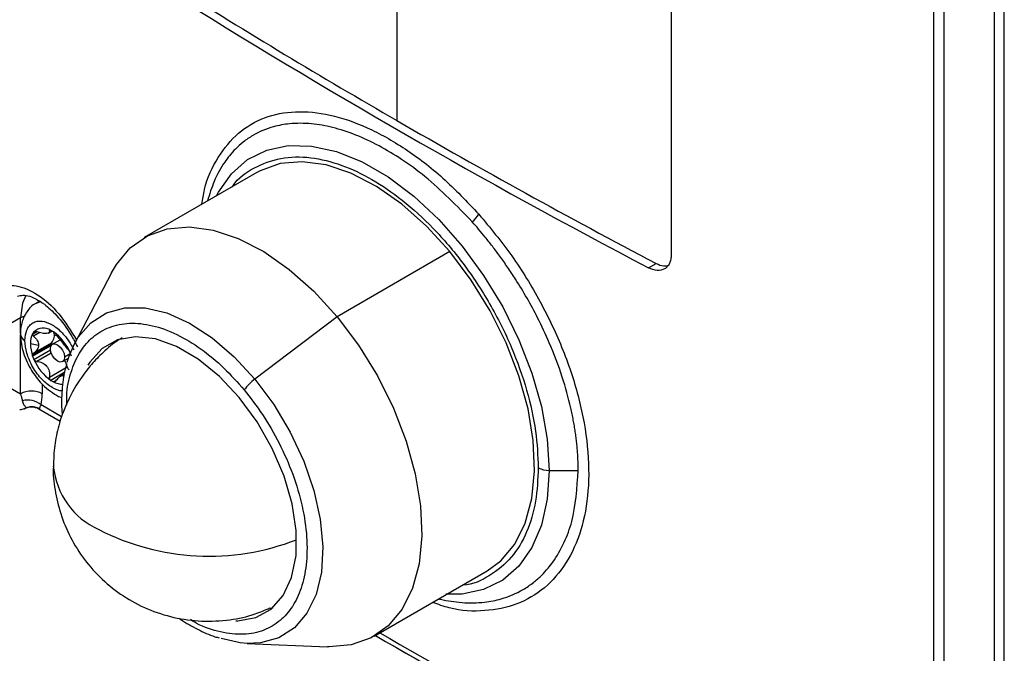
# Model space of a CAD drawing. Header units: millimetres. Extents: x 19 to 819, y 19 to 629.
# Tile 22 of 28: x 667 to 722, y 493 to 528. Entities that reach past the tile are written whole.
import ezdxf

# ---------------------------------------------------------------- set-up
doc = ezdxf.new("R2010")
doc.units = ezdxf.units.MM
doc.header["$LTSCALE"] = 3

msp = doc.modelspace()

# ---------------------------------------------------------------- linework, layer by layer
for p, q in [((718.143, 480.967), (718.143, 548.16)), ((721.521, 548.123), (721.521, 480.934)), ((722.086, 481.078), (722.086, 548.268)), ((718.73, 480.856), (718.73, 548.046)), ((688.143, 540.076), (688.143, 522.648)), ((703.472, 530.275), (703.472, 515.158)), ((680.321, 519.75), (674.018, 516.112)), ((691.098, 515.324), (684.795, 511.685)), ((702.201, 514.424), (702.626, 514.669)), ((672.195, 514.148), (670.121, 510.17)), ((668.173, 512.55), (667.976, 512.436)), ((667.979, 512.438), (668.242, 512.543)), ((667.112, 511.623), (666.216, 511.105)), ((667.112, 510.758), (667.112, 511.623)), ((684.795, 511.685), (680.207, 508.199)), ((667.112, 507.382), (667.112, 510.685)), ((668.045, 510.842), (667.778, 510.688)), ((667.992, 510.859), (667.785, 510.74)), ((668.194, 510.798), (667.84, 510.594)), ((667.893, 510.864), (667.858, 510.844)), ((668.671, 510.774), (668.869, 510.888)), ((668.767, 510.938), (668.725, 510.914)), ((668.988, 510.674), (669.142, 510.633)), ((667.657, 510.188), (668.112, 510.101)), ((667.778, 509.562), (668.803, 510.153)), ((667.84, 509.655), (668.834, 510.229)), ((669.332, 510.398), (668.894, 510.146)), ((667.785, 509.488), (668.816, 510.083)), ((667.858, 509.301), (668.782, 509.834)), ((668.824, 509.653), (668.02, 509.189)), ((669.873, 509.613), (669.567, 509.436)), ((669.451, 509.181), (669.79, 509.376)), ((668.725, 508.313), (669.719, 508.887)), ((669.588, 508.59), (668.797, 508.133)), ((669.572, 508.493), (669.329, 508.353)), ((666.216, 507.896), (667.112, 507.382)), ((668.324, 507.92), (668.324, 507.382)), ((668.942, 508.049), (669.133, 508.159)), ((668.132, 506.544), (669.323, 505.857)), ((668.194, 506.516), (668.139, 506.559)), ((669.399, 506.103), (668.255, 506.763)), ((696.65, 503.105), (698.275, 503.105)), ((686.874, 493.842), (693.177, 497.481)), ((681.056, 495.399), (681.219, 495.448)), ((679.78, 493.439), (684.262, 493.245)), ((687.847, 493.354), (689.311, 492.509))]:
    msp.add_line(p, q)
at = {"flags": 128}
for points in [[(678.06, 518.445), (678.166, 518.647), (678.893, 519.681), (679.799, 520.47), (680.864, 520.996), (682.065, 521.249), (683.374, 521.221), (684.763, 520.914), (686.2, 520.334), (687.653, 519.495), (689.091, 518.416), (690.479, 517.119), (691.789, 515.635), (692.989, 513.997), (694.055, 512.24), (694.961, 510.405), (695.687, 508.532), (696.218, 506.664), (696.542, 504.841), (696.65, 503.105)], [(691.098, 515.324), (689.796, 516.748), (688.418, 517.972), (687, 518.965), (685.575, 519.704), (684.179, 520.169), (682.847, 520.35), (681.61, 520.242), (680.5, 519.848), (680.321, 519.75)], [(672.195, 514.148), (672.462, 514.608), (673.241, 515.539), (674.197, 516.209), (675.307, 516.604), (676.543, 516.712), (677.876, 516.531), (679.272, 516.065), (680.696, 515.326), (682.115, 514.333), (683.493, 513.109), (684.795, 511.685)], [(693.177, 497.481), (693.954, 498.054), (694.733, 498.985), (695.315, 500.153), (695.686, 501.529), (695.837, 503.08), (695.765, 504.767), (695.47, 506.549), (694.96, 508.382), (694.249, 510.221), (693.353, 512.02), (692.294, 513.735), (691.098, 515.324)], [(667.409, 512.88), (667.222, 512.446), (667.112, 511.623)], [(670.121, 510.17), (670.335, 510.538), (671.037, 511.353), (671.911, 511.909), (672.932, 512.19), (674.068, 512.186), (675.285, 511.897), (676.545, 511.334), (677.811, 510.511), (679.044, 509.456), (680.207, 508.199)], [(667.344, 511.718), (667.242, 511.684), (667.112, 511.623)], [(684.795, 511.685), (685.99, 510.096), (687.049, 508.381), (687.946, 506.582), (688.657, 504.743), (689.167, 502.91), (689.461, 501.128), (689.534, 499.441), (689.383, 497.89), (689.012, 496.514), (688.43, 495.346), (687.651, 494.415), (686.695, 493.744), (685.585, 493.35), (684.349, 493.242), (684.262, 493.245)], [(668.779, 509.891), (668.809, 510.047), (668.894, 510.146), (669.022, 510.171), (669.173, 510.118), (669.323, 509.996), (669.451, 509.824), (669.537, 509.627), (669.567, 509.436)], [(668.879, 510.136), (668.866, 510.179), (668.849, 510.24)], [(669.719, 509.142), (669.828, 509.488), (670.121, 510.17)], [(679.328, 507.172), (678.218, 508.356), (677.037, 509.32), (675.831, 510.028), (674.646, 510.451), (673.528, 510.573), (672.52, 510.391), (671.661, 509.91), (670.983, 509.149), (670.877, 508.975)], [(669.567, 509.436), (669.537, 509.279), (669.451, 509.181), (669.323, 509.156), (669.173, 509.208), (669.022, 509.33), (668.894, 509.502), (668.809, 509.699), (668.779, 509.891)], [(680.207, 508.199), (681.263, 506.778), (682.182, 505.238), (682.935, 503.625), (683.5, 501.987), (683.858, 500.375), (684, 498.838), (683.921, 497.422), (683.623, 496.17), (683.116, 495.12), (682.414, 494.305), (681.54, 493.749), (680.519, 493.468), (679.78, 493.439)], [(679.13, 494.69), (679.242, 494.692), (680.25, 494.874), (681.11, 495.355), (681.787, 496.115), (682.258, 497.126), (682.502, 498.349), (682.512, 499.736), (682.286, 501.234), (681.833, 502.786), (681.171, 504.332), (680.325, 505.813), (679.328, 507.172)], [(696.65, 503.105), (696.542, 501.494), (696.218, 500.045), (695.687, 498.789), (694.961, 497.755), (694.055, 496.966), (692.989, 496.44), (691.789, 496.187), (690.881, 496.177)], [(679.78, 493.439), (679.383, 493.472), (678.315, 493.711)]]:
    msp.add_lwpolyline(points, dxfattribs=at)
for centre, radius, start, end in [((883.825, 861.788), 391.545, 237.88317, 240.01524), ((890.93, 874.072), 406.159, 237.93373, 242.3113), ((897.503, 885.5), 418.919, 240.01572, 242.27737), ((690.897, 518.579), 2.161, 312.42, 327.4898), ((667.533, 510.756), 0.432, 185.9772, 245.6007), ((668.763, 510.223), 1.106, 152.1084, 181.7945), ((668.385, 510.396), 0.691, 139.6523, 150.1464), ((668.378, 510.317), 0.74, 55.57, 134.649), ((668.063, 509.488), 1.615, 57.0248, 62.9806), ((668.405, 510.633), 0.593, 318.4558, 19.8297), ((667.422, 508.66), 2.661, 22.4393, 55.1499), ((669.825, 510.223), 2.167, 180.9156, 199.8071), ((668.892, 510.161), 0.0893, 130.2034, 184.9116), ((669.02, 510.156), 0.217, 180.9156, 199.8071), ((668.668, 510.466), 0.29, 304.9781, 308.5434), ((667.336, 508.58), 2.771, 19.1278, 23.2836), ((670.403, 510.396), 2.771, 199.1278, 203.2836), ((670.317, 510.317), 2.661, 202.4393, 235.1499), ((668.351, 508.544), 1.41, 15.24, 30.0457), ((668.546, 508.605), 1.207, 13.5262, 14.9035), ((669.984, 508.951), 0.273, 193.5173, 234.8475), ((669.676, 509.488), 1.615, 237.0248, 242.9806), ((669.414, 508.88), 0.955, 240.4069, 274.3617), ((681.821, 505.977), 2.746, 125.9969, 143.7637), ((667.718, 506.212), 1.317, 62.6097, 117.3903), ((667.519, 505.884), 1.146, 50.0726, 105.1491), ((673.273, 503.765), 4.355, 185.7291, 245.6223), ((696.626, 504.341), 1.237, 241.9598, 271.1441), ((677.643, 511.861), 13.548, 242.92, 291.1701), ((898.052, 857.55), 420.505, 239.86458, 242.72748), ((898.135, 858.412), 421.042, 239.93337, 242.72693)]:
    msp.add_arc(centre, radius, start, end)
for points, knots in [([(677.245, 517.975), (677.286, 518.251), (677.436, 519.268), (678.111, 520.649), (679.233, 522.027), (680.707, 522.886), (682.441, 523.228), (684.384, 523.037), (686.463, 522.332), (688.597, 521.134), (690.73, 519.512), (692.054, 518.117), (692.719, 517.418)], [0, 0, 0, 0, 0.039725, 0.146198, 0.253173, 0.359584, 0.466462, 0.573156, 0.679691, 0.786607, 0.892921, 1, 1, 1, 1]), ([(692.355, 516.984), (691.485, 517.879), (690.204, 519.199), (688.424, 520.488), (687.13, 521.269), (685.832, 521.876), (684.773, 522.22), (683.951, 522.394), (683.354, 522.474), (682.744, 522.504), (682.029, 522.471), (681.108, 522.303), (680.248, 521.941), (679.566, 521.473), (679.135, 521.086), (678.795, 520.707), (678.371, 520.138), (677.918, 519.336), (677.671, 518.529), (677.556, 518.154)], [0, 0, 0, 0, 0.1486238, 0.2189342, 0.2865349, 0.3567796, 0.4294767, 0.4626883, 0.4976404, 0.534341, 0.5727989, 0.6316334, 0.7162795, 0.7602945, 0.7989017, 0.8320782, 0.859805, 0.9347661, 1, 1, 1, 1]), ([(678.96, 518.965), (678.963, 518.97), (679.26, 519.461), (680.156, 520.049), (681.61, 520.625), (683.284, 520.65), (685.014, 520.227), (686.749, 519.409), (688.484, 518.224), (690.216, 516.649), (691.882, 514.69), (693.368, 512.438), (694.577, 510.024), (695.435, 507.605), (695.952, 505.306), (696.014, 503.922), (696.044, 503.25)], [0, 0, 0, 0, 0.000851, 0.081304, 0.161757, 0.240538, 0.316174, 0.387536, 0.458898, 0.534534, 0.613315, 0.693768, 0.774221, 0.853002, 0.928638, 1, 1, 1, 1]), ([(692.719, 517.418), (693.35, 516.657), (694.61, 515.137), (696.199, 512.541), (697.479, 509.834), (698.377, 507.088), (698.857, 504.415), (698.894, 501.923), (698.487, 499.709), (697.656, 497.866), (696.438, 496.465), (694.892, 495.55), (693.078, 495.194), (691.46, 495.25), (690.447, 495.613), (690.135, 495.725)], [0, 0, 0, 0, 0.080656, 0.161002, 0.241519, 0.321748, 0.402044, 0.482541, 0.562647, 0.643198, 0.72343, 0.8038, 0.884292, 0.964413, 1, 1, 1, 1]), ([(698.275, 503.105), (698.274, 503.203), (698.273, 503.399), (698.262, 503.698), (698.246, 504.002), (698.222, 504.311), (698.192, 504.624), (698.155, 504.941), (698.11, 505.262), (698.059, 505.586), (698, 505.915), (697.935, 506.247), (697.762, 507.041), (697.393, 508.372), (696.753, 510.068), (695.888, 511.911), (695.081, 513.323), (694.337, 514.448), (693.905, 515.061), (693.489, 515.617), (693.091, 516.12), (692.717, 516.572), (692.472, 516.851), (692.355, 516.984)], [0, 0, 0, 0, 0.022144, 0.0444, 0.066765, 0.089241, 0.111826, 0.134519, 0.157321, 0.180231, 0.203248, 0.226372, 0.249602, 0.368236, 0.499197, 0.595237, 0.74937, 0.79906, 0.84557, 0.888911, 0.929091, 0.966118, 1, 1, 1, 1]), ([(703.472, 515.158), (703.472, 515.065), (703.464, 514.979), (703.431, 514.817), (703.407, 514.74), (703.343, 514.604), (703.304, 514.544), (703.212, 514.44), (703.158, 514.397), (702.982, 514.295), (702.84, 514.265), (702.535, 514.285), (702.368, 514.336), (702.201, 514.424)], [0, 0, 0, 0, 0.125, 0.125, 0.25, 0.25, 0.375, 0.375, 0.5, 0.5, 0.75, 0.75, 1, 1, 1, 1]), ([(702.626, 514.669), (702.771, 514.604), (703.004, 514.498), (703.2, 514.534), (703.274, 514.547)], [0, 0, 0, 0, 0.621393, 1, 1, 1, 1]), ([(664.958, 511.134), (665.005, 511.607), (665.098, 512.554), (665.813, 513.353), (666.835, 513.524), (668.048, 513.013), (669.28, 511.934), (669.92, 510.899), (670.235, 510.389)], [0, 0, 0, 0, 0.167583, 0.335027, 0.50241, 0.669795, 0.837239, 1, 1, 1, 1]), ([(666.94, 512.828), (667.127, 512.881), (667.372, 512.949), (667.981, 512.689), (668.504, 512.359), (669.192, 511.725), (669.839, 510.879), (670.17, 510.239), (670.287, 510.013)], [0, 0, 0, 0, 0.306762, 0.40186, 0.516847, 0.678421, 0.886457, 1, 1, 1, 1]), ([(667.984, 512.435), (667.974, 512.432), (667.757, 512.353), (667.446, 511.991), (667.178, 511.43), (667.091, 510.984), (667.108, 510.742), (667.11, 510.711)], [0, 0, 0, 0, 0.014547, 0.347571, 0.664794, 0.956131, 1, 1, 1, 1]), ([(667.354, 510.363), (667.375, 510.571), (667.406, 510.893), (667.595, 511.192), (667.791, 511.357), (668.032, 511.445), (668.385, 511.452), (668.869, 511.28), (669.355, 510.893), (669.706, 510.477), (669.928, 510.149), (670.034, 509.926), (670.078, 509.834)], [0, 0, 0, 0, 0.150455, 0.232273, 0.314177, 0.395995, 0.477899, 0.628354, 0.778809, 0.860627, 0.942531, 1, 1, 1, 1]), ([(669.691, 506.773), (669.69, 506.997), (669.686, 507.725), (669.95, 508.749), (670.438, 509.805), (671.143, 510.609), (672.059, 511.153), (673.186, 511.381), (674.468, 511.249), (675.833, 510.754), (677.189, 509.934), (678.47, 508.882), (679.235, 508.019), (679.606, 507.6)], [0, 0, 0, 0, 0.042396, 0.137766, 0.227746, 0.317726, 0.413096, 0.51243, 0.613873, 0.715316, 0.81465, 0.91002, 1, 1, 1, 1]), ([(667.11, 510.711), (667.114, 510.562), (667.121, 510.264), (667.231, 509.777), (667.405, 509.28), (667.712, 508.667), (668.076, 508.166), (668.503, 507.73), (668.885, 507.436), (669.215, 507.229), (669.404, 507.179), (669.427, 507.173)], [0, 0, 0, 0, 0.105632, 0.211527, 0.334252, 0.449356, 0.64951, 0.726898, 0.853932, 0.982583, 1, 1, 1, 1]), ([(667.858, 510.844), (667.872, 510.86), (667.896, 510.869), (667.954, 510.871), (667.988, 510.864), (668.02, 510.851)], [0, 0, 0, 0, 0.5, 0.5, 1, 1, 1, 1]), ([(668.725, 510.914), (668.734, 510.867), (668.729, 510.828), (668.68, 510.771), (668.633, 510.753), (668.501, 510.741), (668.414, 510.747), (668.223, 510.783), (668.122, 510.812), (668.02, 510.851)], [0, 0, 0, 0, 0.25, 0.25, 0.5, 0.5, 0.75, 0.75, 1, 1, 1, 1]), ([(668.725, 510.914), (668.721, 510.929), (668.726, 510.94), (668.751, 510.945), (668.772, 510.94), (668.797, 510.927)], [0, 0, 0, 0, 0.5, 0.5, 1, 1, 1, 1]), ([(668.942, 510.844), (668.968, 510.827), (668.995, 510.804), (669.046, 510.755), (669.069, 510.729), (669.086, 510.705)], [0, 0, 0, 0, 0.5, 0.5, 1, 1, 1, 1]), ([(669.79, 509.829), (669.753, 509.87), (669.709, 509.925), (669.604, 510.06), (669.543, 510.139), (669.41, 510.305), (669.338, 510.391), (669.202, 510.555), (669.14, 510.633), (669.086, 510.705)], [0, 0, 0, 0, 0.25, 0.25, 0.5, 0.5, 0.75, 0.75, 1, 1, 1, 1]), ([(669.437, 507.54), (669.434, 507.54), (669.263, 507.535), (668.866, 507.707), (668.385, 508.082), (668.032, 508.499), (667.791, 508.865), (667.595, 509.257), (667.406, 509.773), (667.375, 510.131), (667.354, 510.363)], [0, 0, 0, 0, 0.003549, 0.196049, 0.388549, 0.493232, 0.598024, 0.702707, 0.8075, 1, 1, 1, 1]), ([(667.84, 510.594), (667.919, 510.524), (667.986, 510.447), (668.084, 510.28), (668.112, 510.191), (668.112, 510.101)], [0, 0, 0, 0, 0.5, 0.5, 1, 1, 1, 1]), ([(668.112, 510.101), (668.112, 510.01), (668.084, 509.924), (667.987, 509.772), (667.919, 509.706), (667.84, 509.655)], [0, 0, 0, 0, 0.5, 0.5, 1, 1, 1, 1]), ([(672.785, 510.502), (672.678, 510.439), (672.256, 510.187), (671.664, 509.652), (670.832, 508.797), (670.384, 508.101), (670.1, 507.66)], [0, 0, 0, 0, 0.094354, 0.373268, 0.603009, 1, 1, 1, 1]), ([(669.79, 509.829), (669.803, 509.816), (669.818, 509.795), (669.85, 509.741), (669.867, 509.708), (669.881, 509.676)], [0, 0, 0, 0, 0.5, 0.5, 1, 1, 1, 1]), ([(668.02, 509.189), (667.988, 509.19), (667.954, 509.201), (667.896, 509.24), (667.872, 509.268), (667.858, 509.301)], [0, 0, 0, 0, 0.5, 0.5, 1, 1, 1, 1]), ([(668.02, 509.189), (668.122, 509.184), (668.223, 509.162), (668.412, 509.077), (668.5, 509.012), (668.633, 508.847), (668.679, 508.746), (668.729, 508.533), (668.734, 508.422), (668.725, 508.313)], [0, 0, 0, 0, 0.25, 0.25, 0.5, 0.5, 0.75, 0.75, 1, 1, 1, 1]), ([(669.698, 509.055), (669.677, 508.998), (669.532, 508.598), (669.434, 507.744), (669.371, 506.846), (669.426, 506.317), (669.436, 506.218)], [0, 0, 0, 0, 0.069013, 0.49066, 0.905094, 1, 1, 1, 1]), ([(668.797, 508.133), (668.772, 508.149), (668.751, 508.176), (668.726, 508.241), (668.721, 508.277), (668.725, 508.313)], [0, 0, 0, 0, 0.5, 0.5, 1, 1, 1, 1]), ([(669.086, 508.104), (669.069, 508.077), (669.046, 508.056), (668.996, 508.036), (668.968, 508.036), (668.942, 508.049)], [0, 0, 0, 0, 0.5, 0.5, 1, 1, 1, 1]), ([(669.086, 508.104), (669.138, 508.173), (669.233, 508.301), (669.401, 508.396), (669.51, 508.422), (669.554, 508.398), (669.555, 508.397)], [0, 0, 0, 0, 0.36665, 0.677997, 0.990739, 1, 1, 1, 1]), ([(667.22, 506.991), (667.212, 507.027), (667.199, 507.093), (667.174, 507.188), (667.15, 507.268), (667.13, 507.33), (667.117, 507.366), (667.112, 507.382)], [0, 0, 0, 0, 0.290454, 0.535101, 0.734541, 0.889346, 1, 1, 1, 1]), ([(670.1, 507.66), (669.857, 507.187), (669.514, 506.518), (669.189, 505.445), (668.984, 504.482), (668.956, 503.721), (668.941, 503.331)], [0, 0, 0, 0, 0.351082, 0.496504, 0.741471, 1, 1, 1, 1]), ([(679.606, 507.6), (679.956, 507.149), (680.677, 506.22), (681.6, 504.614), (682.362, 502.878), (682.889, 501.091), (683.142, 499.371), (683.113, 497.818), (682.83, 496.51), (682.33, 495.461), (681.628, 494.656), (680.711, 494.113), (679.585, 493.88), (678.302, 494.033), (677.279, 494.345), (676.709, 494.7), (676.601, 494.767)], [0, 0, 0, 0, 0.070105, 0.144408, 0.221801, 0.300837, 0.379872, 0.457265, 0.531569, 0.601673, 0.671778, 0.746082, 0.823475, 0.90251, 0.981546, 1, 1, 1, 1]), ([(667.434, 506.602), (667.416, 506.62), (667.38, 506.654), (667.335, 506.711), (667.29, 506.783), (667.248, 506.872), (667.229, 506.952), (667.22, 506.991)], [0, 0, 0, 0, 0.168087, 0.334861, 0.500767, 0.759657, 1, 1, 1, 1]), ([(667.304, 506.546), (667.369, 506.575), (667.499, 506.635), (667.715, 506.66), (667.932, 506.637), (668.063, 506.577), (668.127, 506.548)], [0, 0, 0, 0, 0.246194, 0.500193, 0.754093, 1, 1, 1, 1]), ([(668.194, 506.516), (668.171, 506.529), (668.125, 506.556), (668.052, 506.589), (667.978, 506.615), (667.903, 506.634), (667.811, 506.649), (667.698, 506.654), (667.565, 506.641), (667.478, 506.615), (667.434, 506.602)], [0, 0, 0, 0, 0.104032, 0.206756, 0.307553, 0.405742, 0.500633, 0.662286, 0.82977, 1, 1, 1, 1]), ([(668.255, 506.763), (668.248, 506.751), (668.231, 506.723), (668.202, 506.674), (668.179, 506.63), (668.168, 506.592), (668.167, 506.565), (668.173, 506.54), (668.187, 506.523), (668.194, 506.516)], [0, 0, 0, 0, 0.111268, 0.2496792, 0.4989137, 0.6351178, 0.7496998, 0.8800236, 1, 1, 1, 1]), ([(668.941, 503.331), (668.941, 503.325), (668.911, 502.889), (669.024, 501.991), (669.32, 500.657), (669.872, 499.338), (670.65, 498.096), (671.649, 496.983), (672.84, 496.046), (674.193, 495.323), (675.669, 494.845), (677.229, 494.633), (678.764, 494.716), (680.057, 494.983), (680.77, 495.3), (681.044, 495.421)], [0, 0, 0, 0, 0.000933, 0.076655, 0.156768, 0.240016, 0.325435, 0.412385, 0.500486, 0.589555, 0.67958, 0.770744, 0.863536, 0.947755, 1, 1, 1, 1]), ([(690.489, 495.929), (690.516, 495.92), (690.746, 495.847), (691.176, 495.786), (691.792, 495.706), (692.42, 495.69), (693.161, 495.738), (694.119, 495.928), (695.029, 496.316), (695.755, 496.811), (696.218, 497.22), (696.573, 497.607), (697.021, 498.185), (697.5, 499.024), (698.108, 500.646), (698.207, 502.113), (698.275, 503.105)], [0, 0, 0, 0, 0.006078, 0.052303, 0.100803, 0.151588, 0.20467, 0.286395, 0.403303, 0.466173, 0.520347, 0.565788, 0.602467, 0.706564, 0.801589, 1, 1, 1, 1]), ([(696.044, 503.25), (696.014, 502.612), (695.952, 501.299), (695.434, 499.6), (694.581, 498.159), (693.354, 497.189), (692.396, 496.706), (691.823, 496.695), (691.817, 496.695)], [0, 0, 0, 0, 0.184122, 0.379272, 0.582536, 0.790114, 0.997691, 1, 1, 1, 1]), ([(675.953, 494.854), (675.986, 494.829), (676.328, 494.577), (677.004, 494.22), (677.727, 493.869), (678.129, 493.764), (678.209, 493.743)], [0, 0, 0, 0, 0.04515, 0.465457, 0.89274, 1, 1, 1, 1])]:
    msp.add_open_spline(points, degree=3, knots=knots)
for points in [[(667.778, 510.688), (667.775, 510.708), (667.777, 510.725), (667.785, 510.74)], [(667.84, 510.594), (667.807, 510.622), (667.785, 510.656), (667.778, 510.688)], [(667.785, 509.488), (667.777, 509.513), (667.775, 509.538), (667.778, 509.562)], [(667.778, 509.562), (667.785, 509.601), (667.807, 509.634), (667.84, 509.655)], [(668.255, 506.763), (668.301, 506.95), (668.324, 507.159), (668.324, 507.382)], [(667.306, 506.546), (667.228, 506.506), (667.146, 506.486), (667.06, 506.49)], [(667.306, 506.546), (667.342, 506.565), (667.385, 506.585), (667.434, 506.602)]]:
    msp.add_open_spline(points, degree=3)

doc.saveas('drawing.dxf')
